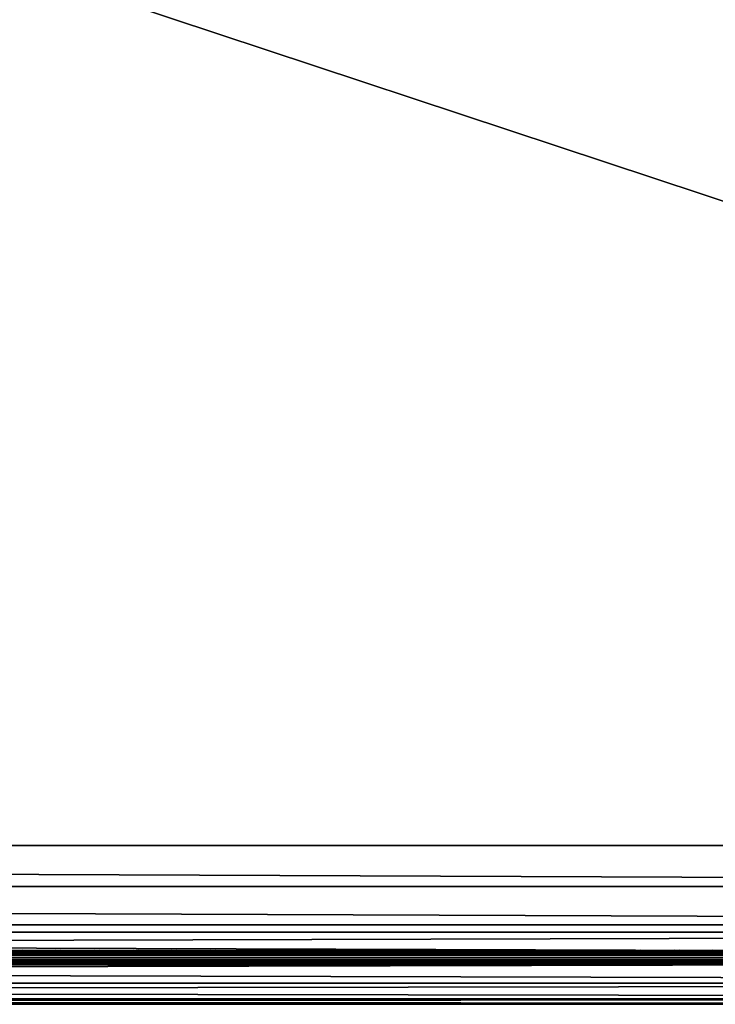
# Model space of a CAD drawing. Header units: inches. Extents: x 0 to 76, y -28.1 to 0.
# Tile 221 of 256: x 52.1 to 56.9, y -28 to -21.2. Entities that reach past the tile are written whole.
import ezdxf

# ---------------------------------------------------------------- set-up
doc = ezdxf.new("R2010")
doc.units = ezdxf.units.IN
doc.header["$LTSCALE"] = 0.03937
doc.header["$MEASUREMENT"] = 0
for name, color, linetype in [('A-FURN-3-ST', 151, 'Continuous'), ('A-FURN-3-ST-SEAM', 250, 'Continuous'), ('A-FURN-3-STITCH', 15, 'Continuous')]:
    doc.layers.add(name, color=color, linetype=linetype)

msp = doc.modelspace()

# ---------------------------------------------------------------- meshes
at = {"layer": 'A-FURN-3-ST'}
mesh = msp.add_polyface(dxfattribs=at)
corners = [(3.75, -5.4592, 18), (72.25, -5.4592, 18), (3.75, -5.1746, 17.9626), (72.25, -5.1746, 17.9626), (3.75, -4.9094, 17.8528), (72.25, -4.9094, 17.8528), (3.75, -4.6816, 17.6781), (72.25, -4.6816, 17.6781), (3.75, -4.5068, 17.4505), (72.25, -4.5068, 17.4505), (3.75, -4.3968, 17.1854), (72.25, -4.3968, 17.1854), (3.75, -4.3592, 16.9008), (72.25, -4.3504, 5.5004), (3.75, -4.3504, 5.5004), (3.75, -4.3883, 5.3089), (72.25, -4.3883, 5.3089), (3.75, -4.4967, 5.1466), (72.25, -4.4967, 5.1466), (3.75, -4.659, 5.0381), (72.25, -4.659, 5.0381), (3.75, -4.8504, 5), (3.75, -27.51, 5), (3.625, -4.8504, 5.0335), (3.625, -27.51, 5.0335), (3.5335, -4.8504, 5.125), (3.5335, -4.5038, 5.3567), (3.625, -4.3839, 5.5004), (3.625, -4.4193, 5.3217), (3.625, -4.5204, 5.1703), (3.625, -4.6718, 5.069), (3.5335, -4.4842, 16.9008), (3.625, -4.3926, 16.9008), (3.625, -4.4292, 17.1767), (3.5335, -5.2069, 17.8418), (3.625, -5.4592, 17.9665), (3.625, -5.1833, 17.9302), (3.5335, -4.77, 17.5897), (3.625, -4.7053, 17.6544), (3.625, -4.5358, 17.4337), (3.5335, -4.615, 17.3879), (3.5335, -4.5175, 17.153), (3.625, -4.9261, 17.8238), (3.625, -26.91, 17.9665), (3.75, -26.91, 18)]
mesh.append_faces([[corners[k] for k in face] for face in [(0, 1, 2), (2, 3, 4), (4, 5, 6), (6, 7, 8), (8, 9, 10), (10, 11, 12), (12, 13, 14), (14, 13, 15), (15, 16, 17), (17, 18, 19), (19, 20, 21), (21, 22, 23), (23, 24, 25), (26, 27, 28), (28, 27, 14), (28, 14, 15), (28, 15, 29), (29, 15, 17), (29, 17, 30), (30, 17, 19), (30, 19, 23), (23, 19, 21), (23, 25, 30), (27, 31, 32), (27, 32, 14), (14, 32, 12), (31, 33, 32), (32, 33, 10), (32, 10, 12), (34, 35, 36), (37, 38, 39, 40), (40, 39, 33, 41), (35, 0, 36), (36, 0, 2), (36, 2, 42), (42, 2, 4), (42, 4, 38), (38, 4, 6), (38, 6, 39), (39, 6, 8), (39, 8, 33), (33, 8, 10), (35, 43, 0), (44, 1, 0)]])
mesh = msp.add_polyface(dxfattribs=at)
corners = [(72.375, -4.8504, 5.0335), (72.375, -27.51, 5.0335), (72.25, -4.8504, 5), (72.25, -4.3504, 5.5004), (72.375, -4.3839, 5.5004), (72.25, -4.3883, 5.3089), (72.375, -4.4193, 5.3217), (72.25, -4.4967, 5.1466), (72.375, -4.5204, 5.1703), (72.25, -4.659, 5.0381), (72.375, -4.6718, 5.069), (72.4665, -4.7068, 5.1536), (72.4665, -4.4754, 5.5003), (72.4665, -4.5038, 5.3567), (72.4665, -4.5851, 5.2349), (72.25, -4.3592, 16.9008), (72.375, -4.3926, 16.9008), (72.25, -5.4592, 18), (72.375, -5.4592, 17.9665), (72.25, -5.1746, 17.9626), (72.375, -5.1833, 17.9302), (72.25, -4.9094, 17.8528), (72.375, -4.9261, 17.8238), (72.25, -4.6816, 17.6781), (72.375, -4.7053, 17.6544), (72.25, -4.5068, 17.4505), (72.375, -4.5358, 17.4337), (72.25, -4.3968, 17.1854), (72.375, -4.4292, 17.1767), (72.4665, -4.5175, 17.153), (72.4665, -5.4592, 17.875), (72.25, -26.91, 18), (72.375, -26.91, 17.9665), (3.75, -5.1746, 17.9626), (3.75, -4.9094, 17.8528), (3.75, -4.6816, 17.6781), (3.75, -4.5068, 17.4505), (3.75, -4.3968, 17.1854), (3.75, -4.3592, 16.9008), (3.75, -4.3883, 5.3089), (3.75, -4.4967, 5.1466), (3.75, -4.659, 5.0381), (3.75, -4.8504, 5), (72.25, -27.51, 5)]
mesh.append_faces([[corners[k] for k in face] for face in [(0, 1, 2), (3, 4, 5), (5, 4, 6), (5, 6, 7), (7, 6, 8), (7, 8, 9), (9, 8, 10), (9, 10, 2), (2, 10, 0), (0, 10, 11), (12, 6, 4), (8, 6, 13, 14), (3, 15, 4), (4, 15, 16), (4, 16, 12), (17, 18, 19), (19, 18, 20), (19, 20, 21), (21, 20, 22), (21, 22, 23), (23, 22, 24), (23, 24, 25), (25, 24, 26), (25, 26, 27), (27, 26, 28), (27, 28, 15), (15, 28, 16), (16, 28, 29), (18, 30, 20), (17, 31, 18), (18, 32, 30), (33, 17, 19), (34, 19, 21), (35, 21, 23), (36, 23, 25), (37, 25, 27), (38, 27, 15), (15, 3, 38), (39, 3, 5), (40, 5, 7), (41, 7, 9), (42, 9, 2), (2, 43, 42)]])
mesh = msp.add_polyface(dxfattribs=at)
corners = [(3.75, -4.8504, 5), (72.25, -27.51, 5), (3.75, -27.51, 5), (3.625, -4.8504, 5.0335), (3.625, -27.51, 5.0335), (3.75, -28.01, 5.5), (3.625, -27.9765, 5.5), (3.75, -27.9719, 5.3087), (3.625, -27.941, 5.3215), (3.75, -27.8636, 5.1464), (3.625, -27.8399, 5.1701), (3.75, -27.7013, 5.0381), (3.625, -27.6885, 5.069), (3.5335, -27.6535, 5.1535), (3.5335, -27.885, 5.5), (3.75, -28.01, 16.9), (3.625, -27.9765, 16.9), (3.75, -26.91, 18), (3.625, -26.91, 17.9665), (3.75, -27.1947, 17.9625), (3.625, -27.186, 17.9302), (3.75, -27.46, 17.8526), (3.625, -27.4433, 17.8236), (3.75, -27.6878, 17.6778), (3.625, -27.6641, 17.6541), (3.75, -27.8626, 17.45), (3.625, -27.8336, 17.4333), (3.75, -27.9725, 17.1847), (3.625, -27.9402, 17.176), (3.5335, -27.8518, 17.1523), (3.5335, -26.91, 17.875), (3.5335, -27.5994, 17.5894), (3.5335, -27.7544, 17.3875), (3.625, -5.4592, 17.9665), (3.75, -5.4592, 18), (72.25, -28.01, 16.9), (72.25, -27.9725, 17.1847), (72.25, -27.8626, 17.45), (72.25, -27.6878, 17.6778), (72.25, -27.46, 17.8526), (72.25, -27.1947, 17.9625), (72.25, -27.7013, 5.0381), (72.25, -27.8636, 5.1464), (72.25, -27.9719, 5.3087)]
mesh.append_faces([[corners[k] for k in face] for face in [(0, 1, 2), (3, 2, 4), (5, 6, 7), (7, 6, 8), (7, 8, 9), (9, 8, 10), (9, 10, 11), (11, 10, 12), (11, 12, 2), (2, 12, 4), (4, 12, 13), (14, 8, 6), (5, 15, 6), (6, 15, 16), (6, 16, 14), (17, 18, 19), (19, 18, 20), (19, 20, 21), (21, 20, 22), (21, 22, 23), (23, 22, 24), (23, 24, 25), (25, 24, 26), (25, 26, 27), (27, 26, 28), (27, 28, 15), (15, 28, 16), (16, 28, 29), (18, 30, 20), (24, 31, 32, 26), (26, 32, 29, 28), (33, 30, 18), (34, 18, 17), (15, 35, 27), (27, 36, 25), (25, 37, 23), (23, 38, 21), (21, 39, 19), (19, 40, 17), (5, 35, 15), (2, 1, 11), (11, 41, 9), (9, 42, 7), (7, 43, 5)]])
mesh = msp.add_polyface(dxfattribs=at)
corners = [(72.375, -4.8504, 5.0335), (72.4665, -27.51, 5.125), (72.375, -27.51, 5.0335), (72.25, -4.8504, 5), (72.25, -27.51, 5), (72.4665, -27.8565, 5.3565), (72.375, -27.9765, 5.5), (72.375, -27.941, 5.3215), (72.25, -28.01, 5.5), (72.25, -27.9719, 5.3087), (72.375, -27.8399, 5.1701), (72.25, -27.8636, 5.1464), (72.375, -27.6885, 5.069), (72.25, -27.7013, 5.0381), (72.4665, -27.6535, 5.1535), (72.4665, -27.7752, 5.2348), (72.4665, -27.885, 16.9), (72.375, -27.9765, 16.9), (72.25, -28.01, 16.9), (72.375, -27.9402, 17.176), (72.25, -27.9725, 17.1847), (72.4665, -27.1624, 17.8418), (72.375, -26.91, 17.9665), (72.375, -27.186, 17.9302), (72.25, -26.91, 18), (72.25, -27.1947, 17.9625), (72.375, -27.4433, 17.8236), (72.25, -27.46, 17.8526), (72.375, -27.6641, 17.6541), (72.25, -27.6878, 17.6778), (72.375, -27.8336, 17.4333), (72.25, -27.8626, 17.45), (72.375, -5.4592, 17.9665), (3.75, -27.9725, 17.1847), (3.75, -27.8626, 17.45), (3.75, -27.6878, 17.6778), (3.75, -27.46, 17.8526), (3.75, -27.1947, 17.9625), (3.75, -26.91, 18), (3.75, -28.01, 5.5), (3.75, -27.7013, 5.0381), (3.75, -27.8636, 5.1464), (3.75, -27.9719, 5.3087), (72.25, -5.4592, 18)]
mesh.append_faces([[corners[k] for k in face] for face in [(0, 1, 2), (3, 2, 4), (5, 6, 7), (7, 6, 8), (7, 8, 9), (7, 9, 10), (10, 9, 11), (10, 11, 12), (12, 11, 13), (12, 13, 2), (2, 13, 4), (2, 1, 12), (12, 14, 15, 10), (6, 16, 17), (6, 17, 8), (8, 17, 18), (16, 19, 17), (17, 19, 20), (17, 20, 18), (21, 22, 23), (22, 24, 23), (23, 24, 25), (23, 25, 26), (26, 25, 27), (26, 27, 28), (28, 27, 29), (28, 29, 30), (30, 29, 31), (30, 31, 19), (19, 31, 20), (32, 24, 22), (33, 18, 20), (34, 20, 31), (35, 31, 29), (36, 29, 27), (37, 27, 25), (38, 25, 24), (8, 18, 39), (40, 4, 13), (41, 13, 11), (42, 11, 9), (39, 9, 8), (24, 43, 38)]])
at = {"layer": 'A-FURN-3-ST-SEAM'}
mesh = msp.add_polyface(dxfattribs=at)
corners = [(64.75, -27.6385, 17.6706), (68.5, -27.6444, 17.6539), (64.75, -27.6444, 17.6539), (39.875, -27.6385, 17.6706), (39.875, -27.6444, 17.6539), (38, -27.6385, 17.6706), (39.875, -27.671, 17.631), (39.875, -27.6558, 17.6402), (64.75, -27.6558, 17.6402), (64.75, -27.671, 17.631), (68.5, -27.6558, 17.6402), (68.5, -27.671, 17.631), (64.75, -27.6884, 17.6276), (39.875, -27.6884, 17.6276), (39.875, -27.7207, 17.6406), (39.875, -27.7057, 17.6311), (64.75, -27.7057, 17.6311), (64.75, -27.7207, 17.6406), (68.5, -27.7207, 17.6406), (68.5, -27.7376, 17.6713), (64.75, -27.7376, 17.6713), (39.875, -27.7376, 17.6713), (38, -27.7295, 17.7053), (38, -27.7367, 17.689), (39.875, -27.7367, 17.689), (39.875, -27.7295, 17.7053), (64.75, -27.7367, 17.689), (64.75, -27.7295, 17.7053), (68.5, -27.7367, 17.689), (68.5, -27.7295, 17.7053), (38, -27.642, 17.6969), (39.875, -27.642, 17.6969), (64.75, -27.642, 17.6969), (68.5, -27.6385, 17.6706), (38, -27.6558, 17.6402), (38, -27.6444, 17.6539), (64.75, -27.6517, 17.7118), (39.875, -27.6517, 17.7118), (38, -27.6517, 17.7118), (64.75, -27.6661, 17.7221), (39.875, -27.6661, 17.7221), (38, -27.6661, 17.7221), (64.75, -27.701, 17.7257), (39.875, -27.701, 17.7257), (38, -27.701, 17.7257), (64.75, -27.7171, 17.7182), (39.875, -27.7171, 17.7182), (38, -27.7171, 17.7182)]
mesh.append_faces([[corners[k] for k in face] for face in [(0, 1, 2), (0, 2, 3), (3, 2, 4), (3, 4, 5), (3, 30, 31), (3, 31, 0), (0, 31, 32), (0, 32, 33)]])
mesh.append_faces([[corners[k] for k in face] for face in [(9, 8, 10, 11), (27, 26, 28, 29)]], dxfattribs={"vtx0": -1})
mesh.append_faces([[corners[k] for k in face] for face in [(6, 7, 8, 9), (9, 12, 13, 6), (14, 15, 16, 17), (17, 20, 21, 14), (22, 23, 24, 25), (25, 24, 26, 27), (20, 26, 24, 21), (12, 16, 15, 13), (2, 8, 7, 4), (4, 7, 34, 35), (36, 32, 31, 37), (37, 31, 30, 38), (39, 36, 37, 40), (40, 37, 38, 41), (42, 39, 40, 43), (43, 40, 41, 44), (45, 42, 43, 46), (46, 43, 44, 47), (27, 45, 46, 25), (25, 46, 47, 22)]], dxfattribs={"vtx0": -1, "vtx2": -1})
mesh.append_faces([[corners[k] for k in face] for face in [(18, 19, 20, 17), (19, 28, 26, 20), (1, 10, 8, 2)]], dxfattribs={"vtx2": -1})
at = {"layer": 'A-FURN-3-STITCH'}
mesh = msp.add_polymesh((7, 4), dxfattribs=at)
for k, corner in enumerate([(52.3196, -27.6428, 17.7154), (52.3196, -27.6406, 17.7168), (52.3197, -27.6363, 17.7197), (52.3197, -27.6341, 17.7212), (52.2813, -27.647, 17.722), (52.2814, -27.6474, 17.7272), (52.2814, -27.6431, 17.7302), (52.2814, -27.6384, 17.7279), (52.2425, -27.6496, 17.7262), (52.2426, -27.65, 17.7314), (52.2426, -27.6457, 17.7343), (52.2426, -27.641, 17.7321), (52.2035, -27.6505, 17.7279), (52.2035, -27.6508, 17.733), (52.2035, -27.6465, 17.736), (52.2035, -27.6418, 17.7337), (52.1644, -27.6496, 17.727), (52.1644, -27.65, 17.7321), (52.1645, -27.6457, 17.7351), (52.1644, -27.641, 17.7328), (52.1255, -27.647, 17.7235), (52.1256, -27.6474, 17.7287), (52.1256, -27.6431, 17.7316), (52.1256, -27.6384, 17.7294), (52.0871, -27.6428, 17.7176), (52.0871, -27.6406, 17.7191), (52.0872, -27.6363, 17.722), (52.0872, -27.6341, 17.7234)]):
    mesh.set_mesh_vertex(divmod(k, 4), corner)
mesh = msp.add_polymesh((7, 4), dxfattribs=at)
for k, corner in enumerate([(52.5875, -27.6428, 17.7154), (52.5875, -27.6406, 17.7168), (52.5875, -27.6363, 17.7197), (52.5875, -27.6341, 17.7212), (52.5492, -27.647, 17.722), (52.5492, -27.6474, 17.7272), (52.5493, -27.6431, 17.7302), (52.5492, -27.6384, 17.7279), (52.5104, -27.6496, 17.7262), (52.5104, -27.65, 17.7314), (52.5105, -27.6457, 17.7343), (52.5104, -27.641, 17.7321), (52.4713, -27.6505, 17.7279), (52.4714, -27.6508, 17.733), (52.4714, -27.6465, 17.736), (52.4714, -27.6418, 17.7337), (52.4322, -27.6496, 17.727), (52.4323, -27.65, 17.7321), (52.4323, -27.6457, 17.7351), (52.4323, -27.641, 17.7328), (52.3934, -27.647, 17.7235), (52.3934, -27.6474, 17.7287), (52.3935, -27.6431, 17.7316), (52.3934, -27.6384, 17.7294), (52.355, -27.6428, 17.7176), (52.355, -27.6406, 17.7191), (52.355, -27.6363, 17.722), (52.355, -27.6341, 17.7234)]):
    mesh.set_mesh_vertex(divmod(k, 4), corner)
mesh = msp.add_polymesh((7, 4), dxfattribs=at)
for k, corner in enumerate([(52.8553, -27.6428, 17.7154), (52.8553, -27.6406, 17.7168), (52.8554, -27.6363, 17.7197), (52.8554, -27.6341, 17.7212), (52.817, -27.647, 17.722), (52.8171, -27.6474, 17.7272), (52.8171, -27.6431, 17.7302), (52.8171, -27.6384, 17.7279), (52.7782, -27.6496, 17.7262), (52.7783, -27.65, 17.7314), (52.7783, -27.6457, 17.7343), (52.7783, -27.641, 17.7321), (52.7392, -27.6505, 17.7279), (52.7392, -27.6508, 17.733), (52.7393, -27.6465, 17.736), (52.7392, -27.6418, 17.7337), (52.7001, -27.6496, 17.727), (52.7002, -27.65, 17.7321), (52.7002, -27.6457, 17.7351), (52.7002, -27.641, 17.7328), (52.6612, -27.647, 17.7235), (52.6613, -27.6474, 17.7287), (52.6613, -27.6431, 17.7316), (52.6613, -27.6384, 17.7294), (52.6228, -27.6428, 17.7176), (52.6228, -27.6406, 17.7191), (52.6229, -27.6363, 17.722), (52.6229, -27.6341, 17.7234)]):
    mesh.set_mesh_vertex(divmod(k, 4), corner)
mesh = msp.add_polymesh((7, 4), dxfattribs=at)
for k, corner in enumerate([(53.1232, -27.6428, 17.7154), (53.1232, -27.6406, 17.7168), (53.1232, -27.6363, 17.7197), (53.1232, -27.6341, 17.7212), (53.0849, -27.647, 17.722), (53.0849, -27.6474, 17.7272), (53.085, -27.6431, 17.7302), (53.0849, -27.6384, 17.7279), (53.0461, -27.6496, 17.7262), (53.0462, -27.65, 17.7314), (53.0462, -27.6457, 17.7343), (53.0462, -27.641, 17.7321), (53.007, -27.6505, 17.7279), (53.0071, -27.6508, 17.733), (53.0071, -27.6465, 17.736), (53.0071, -27.6418, 17.7337), (52.968, -27.6496, 17.727), (52.968, -27.65, 17.7321), (52.968, -27.6457, 17.7351), (52.968, -27.641, 17.7328), (52.9291, -27.647, 17.7235), (52.9291, -27.6474, 17.7287), (52.9292, -27.6431, 17.7316), (52.9292, -27.6384, 17.7294), (52.8907, -27.6428, 17.7176), (52.8907, -27.6406, 17.7191), (52.8907, -27.6363, 17.722), (52.8907, -27.6341, 17.7234)]):
    mesh.set_mesh_vertex(divmod(k, 4), corner)
mesh = msp.add_polymesh((7, 4), dxfattribs=at)
for k, corner in enumerate([(53.391, -27.6428, 17.7154), (53.3911, -27.6406, 17.7168), (53.3911, -27.6363, 17.7197), (53.3911, -27.6341, 17.7212), (53.3528, -27.647, 17.722), (53.3528, -27.6474, 17.7272), (53.3528, -27.6431, 17.7302), (53.3528, -27.6384, 17.7279), (53.314, -27.6496, 17.7262), (53.314, -27.65, 17.7314), (53.314, -27.6457, 17.7343), (53.314, -27.641, 17.7321), (53.2749, -27.6505, 17.7279), (53.2749, -27.6508, 17.733), (53.275, -27.6465, 17.736), (53.275, -27.6418, 17.7337), (53.2358, -27.6496, 17.727), (53.2359, -27.65, 17.7321), (53.2359, -27.6457, 17.7351), (53.2359, -27.641, 17.7328), (53.197, -27.647, 17.7235), (53.197, -27.6474, 17.7287), (53.197, -27.6431, 17.7316), (53.197, -27.6384, 17.7294), (53.1585, -27.6428, 17.7176), (53.1586, -27.6406, 17.7191), (53.1586, -27.6363, 17.722), (53.1586, -27.6341, 17.7234)]):
    mesh.set_mesh_vertex(divmod(k, 4), corner)
mesh = msp.add_polymesh((7, 4), dxfattribs=at)
for k, corner in enumerate([(53.6589, -27.6428, 17.7154), (53.6589, -27.6406, 17.7168), (53.6589, -27.6363, 17.7197), (53.659, -27.6341, 17.7212), (53.6206, -27.647, 17.722), (53.6207, -27.6474, 17.7272), (53.6207, -27.6431, 17.7302), (53.6207, -27.6384, 17.7279), (53.5818, -27.6496, 17.7262), (53.5819, -27.65, 17.7314), (53.5819, -27.6457, 17.7343), (53.5819, -27.641, 17.7321), (53.5428, -27.6505, 17.7279), (53.5428, -27.6508, 17.733), (53.5428, -27.6465, 17.736), (53.5428, -27.6418, 17.7337), (53.5037, -27.6496, 17.727), (53.5037, -27.65, 17.7321), (53.5038, -27.6457, 17.7351), (53.5037, -27.641, 17.7328), (53.4648, -27.647, 17.7235), (53.4649, -27.6474, 17.7287), (53.4649, -27.6431, 17.7316), (53.4649, -27.6384, 17.7294), (53.4264, -27.6428, 17.7176), (53.4264, -27.6406, 17.7191), (53.4264, -27.6363, 17.722), (53.4265, -27.6341, 17.7234)]):
    mesh.set_mesh_vertex(divmod(k, 4), corner)
mesh = msp.add_polymesh((7, 4), dxfattribs=at)
for k, corner in enumerate([(53.9268, -27.6428, 17.7154), (53.9268, -27.6406, 17.7168), (53.9268, -27.6363, 17.7197), (53.9268, -27.6341, 17.7212), (53.8885, -27.647, 17.722), (53.8885, -27.6474, 17.7272), (53.8885, -27.6431, 17.7302), (53.8885, -27.6384, 17.7279), (53.8497, -27.6496, 17.7262), (53.8497, -27.65, 17.7314), (53.8497, -27.6457, 17.7343), (53.8497, -27.641, 17.7321), (53.8106, -27.6505, 17.7279), (53.8107, -27.6508, 17.733), (53.8107, -27.6465, 17.736), (53.8107, -27.6418, 17.7337), (53.7715, -27.6496, 17.727), (53.7716, -27.65, 17.7321), (53.7716, -27.6457, 17.7351), (53.7716, -27.641, 17.7328), (53.7327, -27.647, 17.7235), (53.7327, -27.6474, 17.7287), (53.7327, -27.6431, 17.7316), (53.7327, -27.6384, 17.7294), (53.6943, -27.6428, 17.7176), (53.6943, -27.6406, 17.7191), (53.6943, -27.6363, 17.722), (53.6943, -27.6341, 17.7234)]):
    mesh.set_mesh_vertex(divmod(k, 4), corner)
mesh = msp.add_polymesh((7, 4), dxfattribs=at)
for k, corner in enumerate([(54.1946, -27.6428, 17.7154), (54.1946, -27.6406, 17.7168), (54.1947, -27.6363, 17.7197), (54.1947, -27.6341, 17.7212), (54.1563, -27.647, 17.722), (54.1564, -27.6474, 17.7272), (54.1564, -27.6431, 17.7302), (54.1564, -27.6384, 17.7279), (54.1175, -27.6496, 17.7262), (54.1176, -27.65, 17.7314), (54.1176, -27.6457, 17.7343), (54.1176, -27.641, 17.7321), (54.0785, -27.6505, 17.7279), (54.0785, -27.6508, 17.733), (54.0785, -27.6465, 17.736), (54.0785, -27.6418, 17.7337), (54.0394, -27.6496, 17.727), (54.0394, -27.65, 17.7321), (54.0395, -27.6457, 17.7351), (54.0394, -27.641, 17.7328), (54.0005, -27.647, 17.7235), (54.0006, -27.6474, 17.7287), (54.0006, -27.6431, 17.7316), (54.0006, -27.6384, 17.7294), (53.9621, -27.6428, 17.7176), (53.9621, -27.6406, 17.7191), (53.9622, -27.6363, 17.722), (53.9622, -27.6341, 17.7234)]):
    mesh.set_mesh_vertex(divmod(k, 4), corner)
mesh = msp.add_polymesh((7, 4), dxfattribs=at)
for k, corner in enumerate([(54.4625, -27.6428, 17.7154), (54.4625, -27.6406, 17.7168), (54.4625, -27.6363, 17.7197), (54.4625, -27.6341, 17.7212), (54.4242, -27.647, 17.722), (54.4242, -27.6474, 17.7272), (54.4243, -27.6431, 17.7302), (54.4242, -27.6384, 17.7279), (54.3854, -27.6496, 17.7262), (54.3854, -27.65, 17.7314), (54.3855, -27.6457, 17.7343), (54.3854, -27.641, 17.7321), (54.3463, -27.6505, 17.7279), (54.3464, -27.6508, 17.733), (54.3464, -27.6465, 17.736), (54.3464, -27.6418, 17.7337), (54.3072, -27.6496, 17.727), (54.3073, -27.65, 17.7321), (54.3073, -27.6457, 17.7351), (54.3073, -27.641, 17.7328), (54.2684, -27.647, 17.7235), (54.2684, -27.6474, 17.7287), (54.2685, -27.6431, 17.7316), (54.2684, -27.6384, 17.7294), (54.23, -27.6428, 17.7176), (54.23, -27.6406, 17.7191), (54.23, -27.6363, 17.722), (54.23, -27.6341, 17.7234)]):
    mesh.set_mesh_vertex(divmod(k, 4), corner)
mesh = msp.add_polymesh((7, 4), dxfattribs=at)
for k, corner in enumerate([(54.7303, -27.6428, 17.7154), (54.7303, -27.6406, 17.7168), (54.7304, -27.6363, 17.7197), (54.7304, -27.6341, 17.7212), (54.692, -27.647, 17.722), (54.6921, -27.6474, 17.7272), (54.6921, -27.6431, 17.7302), (54.6921, -27.6384, 17.7279), (54.6532, -27.6496, 17.7262), (54.6533, -27.65, 17.7314), (54.6533, -27.6457, 17.7343), (54.6533, -27.641, 17.7321), (54.6142, -27.6505, 17.7279), (54.6142, -27.6508, 17.733), (54.6143, -27.6465, 17.736), (54.6142, -27.6418, 17.7337), (54.5751, -27.6496, 17.727), (54.5752, -27.65, 17.7321), (54.5752, -27.6457, 17.7351), (54.5752, -27.641, 17.7328), (54.5362, -27.647, 17.7235), (54.5363, -27.6474, 17.7287), (54.5363, -27.6431, 17.7316), (54.5363, -27.6384, 17.7294), (54.4978, -27.6428, 17.7176), (54.4978, -27.6406, 17.7191), (54.4979, -27.6363, 17.722), (54.4979, -27.6341, 17.7234)]):
    mesh.set_mesh_vertex(divmod(k, 4), corner)
mesh = msp.add_polymesh((7, 4), dxfattribs=at)
for k, corner in enumerate([(54.9982, -27.6428, 17.7154), (54.9982, -27.6406, 17.7168), (54.9982, -27.6363, 17.7197), (54.9982, -27.6341, 17.7212), (54.9599, -27.647, 17.722), (54.9599, -27.6474, 17.7272), (54.96, -27.6431, 17.7302), (54.9599, -27.6384, 17.7279), (54.9211, -27.6496, 17.7262), (54.9212, -27.65, 17.7314), (54.9212, -27.6457, 17.7343), (54.9212, -27.641, 17.7321), (54.882, -27.6505, 17.7279), (54.8821, -27.6508, 17.733), (54.8821, -27.6465, 17.736), (54.8821, -27.6418, 17.7337), (54.843, -27.6496, 17.727), (54.843, -27.65, 17.7321), (54.843, -27.6457, 17.7351), (54.843, -27.641, 17.7328), (54.8041, -27.647, 17.7235), (54.8041, -27.6474, 17.7287), (54.8042, -27.6431, 17.7316), (54.8042, -27.6384, 17.7294), (54.7657, -27.6428, 17.7176), (54.7657, -27.6406, 17.7191), (54.7657, -27.6363, 17.722), (54.7657, -27.6341, 17.7234)]):
    mesh.set_mesh_vertex(divmod(k, 4), corner)
mesh = msp.add_polymesh((7, 4), dxfattribs=at)
for k, corner in enumerate([(55.266, -27.6428, 17.7154), (55.2661, -27.6406, 17.7168), (55.2661, -27.6363, 17.7197), (55.2661, -27.6341, 17.7212), (55.2278, -27.647, 17.722), (55.2278, -27.6474, 17.7272), (55.2278, -27.6431, 17.7302), (55.2278, -27.6384, 17.7279), (55.189, -27.6496, 17.7262), (55.189, -27.65, 17.7314), (55.189, -27.6457, 17.7343), (55.189, -27.641, 17.7321), (55.1499, -27.6505, 17.7279), (55.1499, -27.6508, 17.733), (55.15, -27.6465, 17.736), (55.15, -27.6418, 17.7337), (55.1108, -27.6496, 17.727), (55.1109, -27.65, 17.7321), (55.1109, -27.6457, 17.7351), (55.1109, -27.641, 17.7328), (55.072, -27.647, 17.7235), (55.072, -27.6474, 17.7287), (55.072, -27.6431, 17.7316), (55.072, -27.6384, 17.7294), (55.0335, -27.6428, 17.7176), (55.0336, -27.6406, 17.7191), (55.0336, -27.6363, 17.722), (55.0336, -27.6341, 17.7234)]):
    mesh.set_mesh_vertex(divmod(k, 4), corner)
mesh = msp.add_polymesh((7, 4), dxfattribs=at)
for k, corner in enumerate([(55.5339, -27.6428, 17.7154), (55.5339, -27.6406, 17.7168), (55.5339, -27.6363, 17.7197), (55.534, -27.6341, 17.7212), (55.4956, -27.647, 17.722), (55.4957, -27.6474, 17.7272), (55.4957, -27.6431, 17.7302), (55.4957, -27.6384, 17.7279), (55.4568, -27.6496, 17.7262), (55.4569, -27.65, 17.7314), (55.4569, -27.6457, 17.7343), (55.4569, -27.641, 17.7321), (55.4178, -27.6505, 17.7279), (55.4178, -27.6508, 17.733), (55.4178, -27.6465, 17.736), (55.4178, -27.6418, 17.7337), (55.3787, -27.6496, 17.727), (55.3787, -27.65, 17.7321), (55.3788, -27.6457, 17.7351), (55.3787, -27.641, 17.7328), (55.3398, -27.647, 17.7235), (55.3399, -27.6474, 17.7287), (55.3399, -27.6431, 17.7316), (55.3399, -27.6384, 17.7294), (55.3014, -27.6428, 17.7176), (55.3014, -27.6406, 17.7191), (55.3014, -27.6363, 17.722), (55.3015, -27.6341, 17.7234)]):
    mesh.set_mesh_vertex(divmod(k, 4), corner)
mesh = msp.add_polymesh((7, 4), dxfattribs=at)
for k, corner in enumerate([(55.8018, -27.6428, 17.7154), (55.8018, -27.6406, 17.7168), (55.8018, -27.6363, 17.7197), (55.8018, -27.6341, 17.7212), (55.7635, -27.647, 17.722), (55.7635, -27.6474, 17.7272), (55.7635, -27.6431, 17.7302), (55.7635, -27.6384, 17.7279), (55.7247, -27.6496, 17.7262), (55.7247, -27.65, 17.7314), (55.7247, -27.6457, 17.7343), (55.7247, -27.641, 17.7321), (55.6856, -27.6505, 17.7279), (55.6857, -27.6508, 17.733), (55.6857, -27.6465, 17.736), (55.6857, -27.6418, 17.7337), (55.6465, -27.6496, 17.727), (55.6466, -27.65, 17.7321), (55.6466, -27.6457, 17.7351), (55.6466, -27.641, 17.7328), (55.6077, -27.647, 17.7235), (55.6077, -27.6474, 17.7287), (55.6077, -27.6431, 17.7316), (55.6077, -27.6384, 17.7294), (55.5693, -27.6428, 17.7176), (55.5693, -27.6406, 17.7191), (55.5693, -27.6363, 17.722), (55.5693, -27.6341, 17.7234)]):
    mesh.set_mesh_vertex(divmod(k, 4), corner)
mesh = msp.add_polymesh((7, 4), dxfattribs=at)
for k, corner in enumerate([(56.0696, -27.6428, 17.7154), (56.0696, -27.6406, 17.7168), (56.0697, -27.6363, 17.7197), (56.0697, -27.6341, 17.7212), (56.0313, -27.647, 17.722), (56.0314, -27.6474, 17.7272), (56.0314, -27.6431, 17.7302), (56.0314, -27.6384, 17.7279), (55.9925, -27.6496, 17.7262), (55.9926, -27.65, 17.7314), (55.9926, -27.6457, 17.7343), (55.9926, -27.641, 17.7321), (55.9535, -27.6505, 17.7279), (55.9535, -27.6508, 17.733), (55.9535, -27.6465, 17.736), (55.9535, -27.6418, 17.7337), (55.9144, -27.6496, 17.727), (55.9144, -27.65, 17.7321), (55.9145, -27.6457, 17.7351), (55.9144, -27.641, 17.7328), (55.8755, -27.647, 17.7235), (55.8756, -27.6474, 17.7287), (55.8756, -27.6431, 17.7316), (55.8756, -27.6384, 17.7294), (55.8371, -27.6428, 17.7176), (55.8371, -27.6406, 17.7191), (55.8372, -27.6363, 17.722), (55.8372, -27.6341, 17.7234)]):
    mesh.set_mesh_vertex(divmod(k, 4), corner)
mesh = msp.add_polymesh((7, 4), dxfattribs=at)
for k, corner in enumerate([(56.3375, -27.6428, 17.7154), (56.3375, -27.6406, 17.7168), (56.3375, -27.6363, 17.7197), (56.3375, -27.6341, 17.7212), (56.2992, -27.647, 17.722), (56.2992, -27.6474, 17.7272), (56.2993, -27.6431, 17.7302), (56.2992, -27.6384, 17.7279), (56.2604, -27.6496, 17.7262), (56.2604, -27.65, 17.7314), (56.2605, -27.6457, 17.7343), (56.2604, -27.641, 17.7321), (56.2213, -27.6505, 17.7279), (56.2214, -27.6508, 17.733), (56.2214, -27.6465, 17.736), (56.2214, -27.6418, 17.7337), (56.1822, -27.6496, 17.727), (56.1823, -27.65, 17.7321), (56.1823, -27.6457, 17.7351), (56.1823, -27.641, 17.7328), (56.1434, -27.647, 17.7235), (56.1434, -27.6474, 17.7287), (56.1435, -27.6431, 17.7316), (56.1434, -27.6384, 17.7294), (56.105, -27.6428, 17.7176), (56.105, -27.6406, 17.7191), (56.105, -27.6363, 17.722), (56.105, -27.6341, 17.7234)]):
    mesh.set_mesh_vertex(divmod(k, 4), corner)
mesh = msp.add_polymesh((7, 4), dxfattribs=at)
for k, corner in enumerate([(56.6053, -27.6428, 17.7154), (56.6053, -27.6406, 17.7168), (56.6054, -27.6363, 17.7197), (56.6054, -27.6341, 17.7212), (56.567, -27.647, 17.722), (56.5671, -27.6474, 17.7272), (56.5671, -27.6431, 17.7302), (56.5671, -27.6384, 17.7279), (56.5282, -27.6496, 17.7262), (56.5283, -27.65, 17.7314), (56.5283, -27.6457, 17.7343), (56.5283, -27.641, 17.7321), (56.4892, -27.6505, 17.7279), (56.4892, -27.6508, 17.733), (56.4893, -27.6465, 17.736), (56.4892, -27.6418, 17.7337), (56.4501, -27.6496, 17.727), (56.4502, -27.65, 17.7321), (56.4502, -27.6457, 17.7351), (56.4502, -27.641, 17.7328), (56.4112, -27.647, 17.7235), (56.4113, -27.6474, 17.7287), (56.4113, -27.6431, 17.7316), (56.4113, -27.6384, 17.7294), (56.3728, -27.6428, 17.7176), (56.3728, -27.6406, 17.7191), (56.3729, -27.6363, 17.722), (56.3729, -27.6341, 17.7234)]):
    mesh.set_mesh_vertex(divmod(k, 4), corner)
mesh = msp.add_polymesh((7, 4), dxfattribs=at)
for k, corner in enumerate([(56.8732, -27.6428, 17.7154), (56.8732, -27.6406, 17.7168), (56.8732, -27.6363, 17.7197), (56.8732, -27.6341, 17.7212), (56.8349, -27.647, 17.722), (56.8349, -27.6474, 17.7272), (56.835, -27.6431, 17.7302), (56.8349, -27.6384, 17.7279), (56.7961, -27.6496, 17.7262), (56.7962, -27.65, 17.7314), (56.7962, -27.6457, 17.7343), (56.7962, -27.641, 17.7321), (56.757, -27.6505, 17.7279), (56.7571, -27.6508, 17.733), (56.7571, -27.6465, 17.736), (56.7571, -27.6418, 17.7337), (56.718, -27.6496, 17.727), (56.718, -27.65, 17.7321), (56.718, -27.6457, 17.7351), (56.718, -27.641, 17.7328), (56.6791, -27.647, 17.7235), (56.6791, -27.6474, 17.7287), (56.6792, -27.6431, 17.7316), (56.6792, -27.6384, 17.7294), (56.6407, -27.6428, 17.7176), (56.6407, -27.6406, 17.7191), (56.6407, -27.6363, 17.722), (56.6407, -27.6341, 17.7234)]):
    mesh.set_mesh_vertex(divmod(k, 4), corner)

doc.saveas('drawing.dxf')
